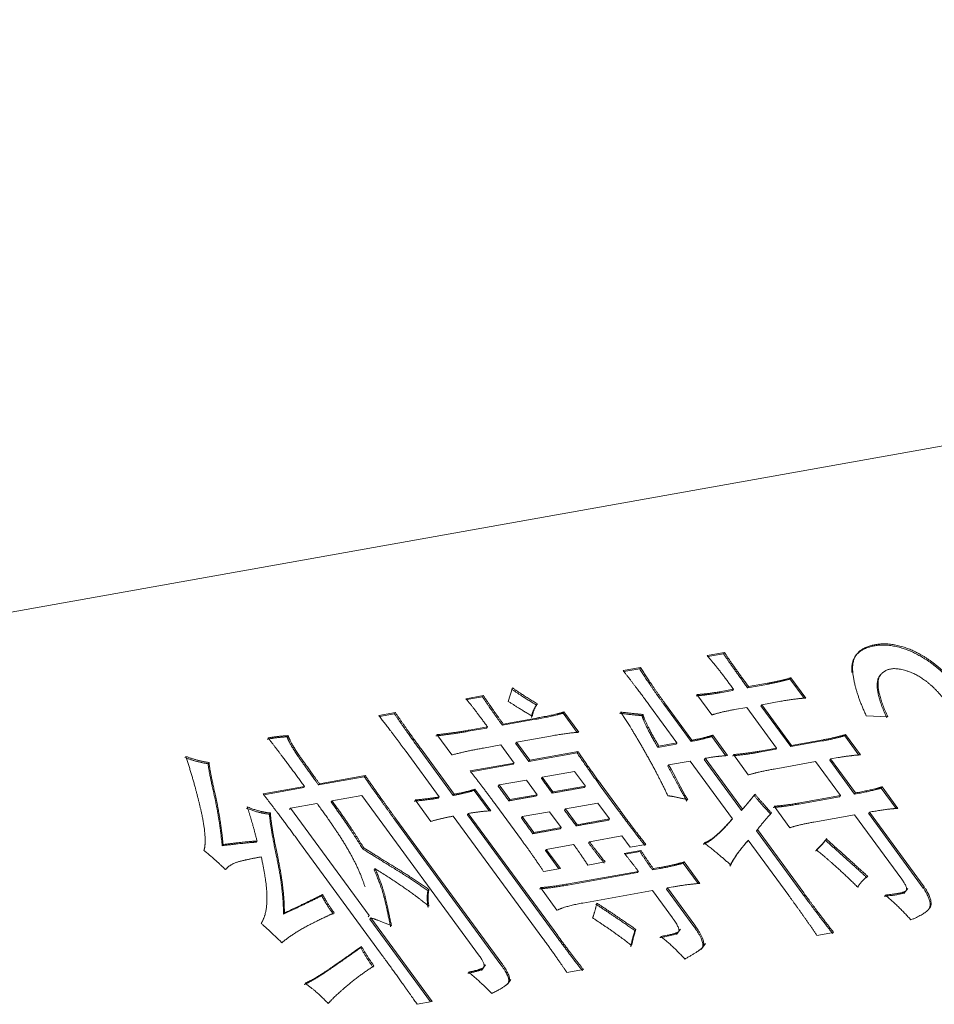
# Model space of a CAD drawing. Header units: millimetres. Extents: x 7284 to 21933, y -3393 to -31.
# Tile 21 of 60: x 10134 to 10159, y -557 to -530. Entities that reach past the tile are written whole.
import ezdxf

# ---------------------------------------------------------------- set-up
doc = ezdxf.new("R2010")
doc.units = ezdxf.units.MM
doc.layers.add('60', color=7, linetype='Continuous', true_color=0xffffff)

msp = doc.modelspace()

# ---------------------------------------------------------------- linework, layer by layer
at = {"layer": '60', "color": 7, "linetype": 'Continuous', "lineweight": 18}
for p, q in [((10124.988, -547.851), (10228.178, -529.418)), ((10152.922, -547.453), (10153.4, -547.368)), ((10153.376, -547.401), (10152.943, -547.478)), ((10150.624, -547.864), (10151.102, -547.778)), ((10151.077, -547.811), (10150.643, -547.889)), ((10154.557, -548.24), (10154.034, -548.334)), ((10154.058, -548.301), (10154.581, -548.208)), ((10155.581, -548.621), (10155.194, -548.092)), ((10155.218, -548.059), (10155.627, -548.616)), ((10147.479, -548.706), (10147.594, -548.335)), ((10153.056, -549.076), (10152.647, -548.518)), ((10153.624, -548.407), (10153.283, -548.468)), ((10153.307, -548.435), (10153.648, -548.374)), ((10146.319, -548.632), (10146.797, -548.547)), ((10146.773, -548.58), (10146.339, -548.657)), ((10152.484, -549.802), (10151.735, -548.779)), ((10151.76, -548.747), (10152.508, -549.769)), ((10154.944, -548.703), (10154.421, -548.797)), ((10154.421, -548.797), (10155.238, -549.912)), ((10143.93, -549.094), (10144.385, -549.013)), ((10144.361, -549.046), (10143.95, -549.119)), ((10149.366, -549.556), (10148.978, -549.027)), ((10149.003, -548.994), (10149.411, -549.551)), ((10152.099, -549.842), (10151.35, -548.82)), ((10154.011, -548.87), (10153.67, -548.931)), ((10154.828, -549.985), (10154.011, -548.87)), ((10155.213, -549.945), (10154.397, -548.83)), ((10148.228, -549.196), (10147.317, -549.359)), ((10147.342, -549.326), (10148.252, -549.163)), ((10157.87, -549.126), (10157.285, -549.102)), ((10146.885, -549.436), (10146.384, -549.525)), ((10146.409, -549.492), (10146.909, -549.403)), ((10156.717, -549.613), (10157.125, -550.17)), ((10145.93, -550.173), (10145.522, -549.616)), ((10148.043, -550.35), (10147.68, -549.854)), ((10148.638, -549.655), (10147.705, -549.821)), ((10147.705, -549.821), (10148.068, -550.317)), ((10152.075, -549.875), (10151.574, -549.964)), ((10151.598, -549.931), (10152.099, -549.842)), ((10153.44, -550.194), (10153.053, -549.665)), ((10153.077, -549.632), (10153.486, -550.19)), ((10156.078, -549.79), (10155.213, -549.945)), ((10155.238, -549.912), (10156.102, -549.757)), ((10157.08, -550.174), (10156.692, -549.645)), ((10145.587, -551.321), (10144.679, -550.081)), ((10145.972, -551.28), (10145.064, -550.041)), ((10145.089, -550.008), (10145.996, -551.247)), ((10147.272, -549.898), (10146.795, -549.984)), ((10147.635, -550.394), (10147.272, -549.898)), ((10149.363, -550.114), (10148.043, -550.35)), ((10148.068, -550.317), (10149.388, -550.081)), ((10154.804, -550.018), (10154.349, -550.099)), ((10154.373, -550.066), (10154.828, -549.985)), ((10146.43, -550.61), (10147.635, -550.394)), ((10152.462, -550.338), (10151.87, -550.443)), ((10153.619, -551.917), (10152.462, -550.338)), ((10153.868, -551.691), (10152.847, -550.297)), ((10152.872, -550.264), (10153.893, -551.658)), ((10154.053, -550.719), (10153.645, -550.161)), ((10155.897, -550.355), (10154.759, -550.558)), ((10156.577, -551.284), (10155.897, -550.355)), ((10156.962, -551.244), (10156.282, -550.314)), ((10156.511, -550.245), (10156.306, -550.281)), ((10156.306, -550.281), (10156.987, -551.211)), ((10147.611, -550.427), (10146.449, -550.635)), ((10149.296, -550.623), (10148.408, -550.781)), ((10149.591, -551.026), (10149.296, -550.623)), ((10143.535, -550.77), (10142.283, -550.993)), ((10142.308, -550.96), (10143.559, -550.737)), ((10147.976, -550.859), (10147.225, -550.993)), ((10148.271, -551.261), (10147.976, -550.859)), ((10148.408, -550.781), (10148.703, -551.184)), ((10140.76, -551.237), (10141.898, -551.034)), ((10141.874, -551.067), (10140.78, -551.262)), ((10146.951, -551.704), (10146.541, -551.144)), ((10146.565, -551.111), (10146.996, -551.699)), ((10147.225, -550.993), (10147.52, -551.396)), ((10148.703, -551.184), (10149.591, -551.026)), ((10150.498, -551.698), (10149.998, -551.016)), ((10150.023, -550.983), (10150.522, -551.665)), ((10158.101, -551.639), (10157.691, -551.079)), ((10157.715, -551.046), (10158.146, -551.634)), ((10142.238, -551.498), (10141.51, -551.628)), ((10143.467, -551.279), (10142.648, -551.425)), ((10146.689, -555.677), (10143.467, -551.279)), ((10145.358, -551.992), (10144.927, -551.403)), ((10147.52, -551.396), (10148.271, -551.261)), ((10149.931, -551.49), (10149.043, -551.649)), ((10150.249, -551.924), (10149.931, -551.49)), ((10156.553, -551.317), (10155.438, -551.516)), ((10155.462, -551.483), (10156.577, -551.284)), ((10141.51, -551.628), (10143.666, -554.571)), ((10147.836, -552.495), (10147.133, -551.535)), ((10148.611, -551.726), (10147.86, -551.86)), ((10148.929, -552.16), (10148.611, -551.726)), ((10149.043, -551.649), (10149.361, -552.083)), ((10155.188, -552.163), (10154.757, -551.574)), ((10157.373, -551.737), (10158.87, -553.782)), ((10147.278, -555.916), (10144.374, -551.951)), ((10144.399, -551.918), (10147.303, -555.883)), ((10148.423, -555.193), (10145.972, -551.847)), ((10148.808, -555.152), (10146.357, -551.807)), ((10146.382, -551.774), (10148.832, -555.119)), ((10147.86, -551.86), (10148.178, -552.294)), ((10149.361, -552.083), (10150.249, -551.924)), ((10156.963, -551.81), (10155.848, -552.01)), ((10158.256, -553.576), (10156.963, -551.81)), ((10158.846, -553.815), (10157.348, -551.77)), ((10148.178, -552.294), (10148.929, -552.16)), ((10155.547, -553.984), (10154.277, -552.249)), ((10154.301, -552.216), (10155.572, -553.951)), ((10143.982, -555.6), (10141.759, -552.565)), ((10150.589, -552.389), (10149.701, -552.547)), ((10150.816, -552.698), (10150.589, -552.389)), ((10155.162, -554.024), (10154.05, -552.506)), ((10156.164, -552.507), (10156.201, -552.458)), ((10148.861, -553.293), (10148.494, -552.791)), ((10149.269, -552.624), (10148.518, -552.759)), ((10148.518, -552.759), (10148.904, -553.285)), ((10150.656, -552.867), (10151.111, -552.786)), ((10151.087, -552.819), (10150.677, -552.892)), ((10151.248, -552.621), (10150.816, -552.698)), ((10150.133, -553.101), (10149.655, -553.186)), ((10152.294, -553.1), (10152.725, -553.689)), ((10148.904, -553.285), (10148.449, -553.366)), ((10149.131, -553.7), (10151.042, -553.359)), ((10151.586, -553.29), (10151.427, -553.318)), ((10151.452, -553.285), (10151.611, -553.257)), ((10152.68, -553.693), (10152.269, -553.133)), ((10151.018, -553.391), (10149.106, -553.733)), ((10148.811, -554.423), (10148.357, -553.803)), ((10151.428, -553.885), (10149.516, -554.227)), ((10151.972, -554.629), (10151.428, -553.885)), ((10152.562, -554.867), (10151.813, -553.845)), ((10151.997, -553.784), (10151.837, -553.812)), ((10151.837, -553.812), (10152.586, -554.834)), ((10158.315, -553.968), (10158.422, -553.824)), ((10145.347, -556.933), (10143.687, -554.666)), ((10143.711, -554.633), (10145.39, -556.925)), ((10152.086, -555.088), (10152.194, -554.942)), ((10156.388, -555.031), (10155.933, -555.112)), ((10152.778, -555.474), (10152.883, -555.332)), ((10146.741, -556.069), (10146.851, -555.921)), ((10149.536, -556.045), (10149.081, -556.126)), ((10147.467, -556.435), (10147.551, -556.321)), ((10145.39, -556.925), (10144.981, -556.999))]:
    msp.add_line(p, q, dxfattribs=at)
for points, degree in [([(10158.294, -547.257), (10157.738, -547.077), (10157.292, -547.243)], 2), ([(10157.317, -547.21), (10157.762, -547.044), (10158.319, -547.224)], 2), ([(10153.648, -548.374), (10153.195, -547.755), (10152.922, -547.453)], 2), ([(10153.4, -547.368), (10153.376, -547.401)], 1), ([(10154.034, -548.334), (10153.58, -547.714), (10153.376, -547.401)], 2), ([(10153.4, -547.368), (10153.604, -547.681), (10154.058, -548.301)], 2), ([(10157.292, -547.243), (10156.846, -547.408), (10156.887, -547.915)], 2), ([(10156.912, -547.882), (10156.871, -547.375), (10157.317, -547.21)], 2), ([(10159.379, -547.92), (10158.851, -547.436), (10158.294, -547.257)], 2), ([(10158.319, -547.224), (10158.875, -547.403), (10159.403, -547.888)], 2), ([(10151.102, -547.778), (10151.077, -547.811)], 1), ([(10151.735, -548.779), (10151.372, -548.284), (10151.077, -547.811)], 2), ([(10151.102, -547.778), (10151.397, -548.251), (10151.76, -548.747)], 2), ([(10157.285, -549.102), (10156.953, -548.39), (10156.912, -547.882)], 2), ([(10157.846, -549.159), (10157.43, -548.247), (10157.667, -547.99)], 2), ([(10157.691, -547.958), (10157.454, -548.214), (10157.87, -549.126)], 2), ([(10158.443, -547.888), (10157.928, -547.701), (10157.691, -547.958)], 2), ([(10159.388, -548.619), (10158.958, -548.074), (10158.443, -547.888)], 2), ([(10154.581, -548.208), (10154.923, -548.147), (10155.218, -548.059)], 2), ([(10155.218, -548.059), (10155.194, -548.092)], 1), ([(10153.648, -548.374), (10153.624, -548.407)], 1), ([(10154.058, -548.301), (10154.034, -548.334)], 1), ([(10147.317, -549.359), (10146.977, -548.894), (10146.773, -548.58)], 2), ([(10146.797, -548.547), (10147.001, -548.861), (10147.342, -549.326)], 2), ([(10148.275, -548.774), (10148.161, -548.934), (10148.138, -549.113)], 2), ([(10155.627, -548.616), (10155.377, -548.626), (10154.944, -548.703)], 2), ([(10145.064, -550.041), (10144.724, -549.577), (10144.361, -549.046)], 2), ([(10144.385, -549.013), (10144.748, -549.544), (10145.089, -550.008)], 2), ([(10148.114, -549.146), (10148.137, -548.967), (10148.251, -548.806)], 2), ([(10148.978, -549.027), (10148.751, -549.102), (10148.228, -549.196)], 2), ([(10148.252, -549.163), (10148.775, -549.07), (10149.003, -548.994)], 2), ([(10149.003, -548.994), (10148.978, -549.027)], 1), ([(10151.257, -550.15), (10150.871, -549.466), (10150.554, -548.997)], 2), ([(10151.168, -549.063), (10151.213, -549.265), (10151.598, -549.931)], 2), ([(10153.67, -548.931), (10153.306, -548.996), (10153.056, -549.076)], 2), ([(10144.679, -550.081), (10144.271, -549.524), (10143.93, -549.094)], 2), ([(10147.342, -549.326), (10147.317, -549.359)], 1), ([(10151.574, -549.964), (10151.188, -549.298), (10151.143, -549.095)], 2), ([(10146.909, -549.403), (10146.885, -549.436)], 1), ([(10149.411, -549.551), (10149.138, -549.565), (10148.638, -549.655)], 2), ([(10156.102, -549.757), (10156.444, -549.696), (10156.717, -549.613)], 2), ([(10156.717, -549.613), (10156.692, -549.645)], 1), ([(10141.421, -549.676), (10141.126, -549.694), (10140.875, -549.739)], 2), ([(10140.9, -549.706), (10141.15, -549.661), (10141.446, -549.643)], 2), ([(10141.898, -551.034), (10141.331, -550.259), (10140.9, -549.706)], 2), ([(10141.446, -549.643), (10141.421, -549.676)], 1), ([(10141.727, -550.217), (10141.489, -549.874), (10141.421, -549.676)], 2), ([(10141.446, -549.643), (10141.514, -549.841), (10141.752, -550.184)], 2), ([(10147.705, -549.821), (10147.68, -549.854)], 1), ([(10153.053, -549.665), (10152.803, -549.745), (10152.484, -549.802)], 2), ([(10152.508, -549.769), (10152.484, -549.802)], 1), ([(10152.508, -549.769), (10152.827, -549.712), (10153.077, -549.632)], 2), ([(10153.077, -549.632), (10153.053, -549.665)], 1), ([(10156.692, -549.645), (10156.419, -549.729), (10156.078, -549.79)], 2), ([(10146.795, -549.984), (10146.34, -550.065), (10145.93, -550.173)], 2), ([(10149.388, -550.081), (10149.363, -550.114)], 1), ([(10149.998, -551.016), (10149.681, -550.583), (10149.363, -550.114)], 2), ([(10149.388, -550.081), (10149.705, -550.55), (10150.023, -550.983)], 2), ([(10151.846, -551.288), (10151.642, -550.834), (10151.257, -550.15)], 2), ([(10154.349, -550.099), (10153.962, -550.168), (10153.621, -550.194)], 2), ([(10153.645, -550.161), (10153.986, -550.135), (10154.373, -550.066)], 2), ([(10155.238, -549.912), (10155.213, -549.945)], 1), ([(10139.076, -551.765), (10138.918, -551.04), (10138.647, -550.213)], 2), ([(10139.417, -551.243), (10139.259, -550.553), (10139.259, -550.413)], 2), ([(10139.283, -550.38), (10139.283, -550.52), (10139.441, -551.21)], 2), ([(10142.283, -550.993), (10141.966, -550.56), (10141.727, -550.217)], 2), ([(10141.752, -550.184), (10141.99, -550.527), (10142.308, -550.96)], 2), ([(10148.068, -550.317), (10148.043, -550.35)], 1), ([(10152.872, -550.264), (10152.847, -550.297)], 1), ([(10153.486, -550.19), (10153.213, -550.203), (10152.872, -550.264)], 2), ([(10156.306, -550.281), (10156.282, -550.314)], 1), ([(10157.125, -550.17), (10156.83, -550.188), (10156.511, -550.245)], 2), ([(10151.87, -550.443), (10151.846, -550.476)], 1), ([(10152.367, -551.434), (10152.141, -551.019), (10151.846, -550.476)], 2), ([(10151.87, -550.443), (10152.044, -550.763), (10152.217, -551.082), (10152.392, -551.401)], 3), ([(10154.759, -550.558), (10154.349, -550.631), (10154.053, -550.719)], 2), ([(10142.308, -550.96), (10142.283, -550.993)], 1), ([(10144.374, -551.951), (10143.966, -551.393), (10143.535, -550.77)], 2), ([(10143.559, -550.737), (10143.99, -551.361), (10144.399, -551.918)], 2), ([(10148.408, -550.781), (10148.384, -550.814)], 1), ([(10148.679, -551.217), (10148.384, -550.814)], 1), ([(10146.541, -551.144), (10146.268, -551.227), (10145.972, -551.28)], 2), ([(10145.996, -551.247), (10146.292, -551.195), (10146.565, -551.111)], 2), ([(10146.565, -551.111), (10146.541, -551.144)], 1), ([(10147.225, -550.993), (10147.201, -551.026)], 1), ([(10147.496, -551.428), (10147.201, -551.026)], 1), ([(10149.566, -551.059), (10148.679, -551.217)], 1), ([(10149.591, -551.026), (10149.566, -551.059)], 1), ([(10156.987, -551.211), (10156.962, -551.244)], 1), ([(10157.715, -551.046), (10157.691, -551.079)], 1), ([(10139.642, -552.656), (10139.575, -551.933), (10139.417, -551.243)], 2), ([(10142.648, -551.425), (10142.624, -551.458)], 1), ([(10143.486, -552.74), (10143.145, -552.17), (10142.624, -551.458)], 2), ([(10142.648, -551.425), (10143.17, -552.138), (10143.51, -552.707)], 2), ([(10144.927, -551.403), (10145.291, -551.373), (10145.587, -551.321)], 2), ([(10145.587, -551.321), (10145.562, -551.353)], 1), ([(10145.996, -551.247), (10145.972, -551.28)], 1), ([(10148.246, -551.294), (10147.496, -551.428)], 1), ([(10152.392, -551.401), (10152.073, -551.318), (10151.846, -551.288)], 2), ([(10154.234, -551.247), (10154.21, -551.28)], 1), ([(10154.664, -551.794), (10154.414, -551.524), (10154.21, -551.28)], 2), ([(10154.234, -551.247), (10154.439, -551.491), (10154.688, -551.761)], 2), ([(10139.143, -552.787), (10139.234, -552.49), (10139.076, -551.765)], 2), ([(10140.94, -551.794), (10140.667, -551.773), (10140.303, -551.627)], 2), ([(10140.964, -551.761), (10140.94, -551.794)], 1), ([(10140.964, -551.761), (10140.964, -552.006), (10141.155, -552.918)], 2), ([(10146.996, -551.699), (10146.655, -551.725), (10146.382, -551.774)], 2), ([(10149.337, -552.115), (10149.019, -551.682)], 1), ([(10151.224, -552.654), (10150.929, -552.286), (10150.498, -551.698)], 2), ([(10150.522, -551.665), (10150.953, -552.254), (10151.248, -552.621)], 2), ([(10154.688, -551.761), (10154.529, -551.93), (10154.301, -552.216)], 2), ([(10155.438, -551.516), (10155.006, -551.593), (10154.733, -551.607)], 2), ([(10158.146, -551.634), (10157.85, -551.652), (10157.373, -551.737)], 2), ([(10141.131, -552.951), (10140.939, -552.039), (10140.94, -551.794)], 2), ([(10145.972, -551.847), (10145.654, -551.904), (10145.358, -551.992)], 2), ([(10146.382, -551.774), (10146.357, -551.807)], 1), ([(10147.86, -551.86), (10147.836, -551.893)], 1), ([(10148.153, -552.327), (10147.836, -551.893)], 1), ([(10150.224, -551.957), (10149.337, -552.115)], 1), ([(10150.249, -551.924), (10150.224, -551.957)], 1), ([(10153.595, -551.95), (10153.093, -552.53), (10152.82, -552.614)], 2), ([(10152.845, -552.581), (10153.118, -552.497), (10153.619, -551.917)], 2), ([(10153.619, -551.917), (10153.595, -551.95)], 1), ([(10155.848, -552.01), (10155.461, -552.079), (10155.188, -552.163)], 2), ([(10143.248, -553.052), (10143.055, -552.684), (10142.806, -552.308)], 2), ([(10148.904, -552.193), (10148.153, -552.327)], 1), ([(10148.178, -552.294), (10148.153, -552.327)], 1), ([(10148.929, -552.16), (10148.904, -552.193)], 1), ([(10149.361, -552.083), (10149.337, -552.115)], 1), ([(10154.301, -552.216), (10154.277, -552.249)], 1), ([(10140.574, -552.56), (10140.279, -552.578), (10139.642, -552.656)], 2), ([(10139.666, -552.623), (10140.303, -552.545), (10140.599, -552.527)], 2), ([(10140.599, -552.527), (10140.574, -552.56)], 1), ([(10149.701, -552.547), (10149.677, -552.58)], 1), ([(10149.701, -552.547), (10149.906, -552.826), (10150.133, -553.101)], 2), ([(10153.547, -553.22), (10153.661, -552.954), (10154.026, -552.539)], 2), ([(10154.05, -552.506), (10153.685, -552.921), (10153.571, -553.187)], 2), ([(10157.299, -553.53), (10156.754, -553.032), (10156.164, -552.507)], 2), ([(10156.188, -552.474), (10156.779, -552.999), (10157.324, -553.497)], 2), ([(10139.733, -553.312), (10139.461, -553.045), (10139.143, -552.787)], 2), ([(10139.666, -552.623), (10139.642, -552.656)], 1), ([(10148.518, -552.759), (10148.494, -552.791)], 1), ([(10150.108, -553.134), (10149.881, -552.859), (10149.677, -552.58)], 2), ([(10151.111, -552.786), (10151.087, -552.819)], 1), ([(10151.427, -553.318), (10151.246, -553.071), (10151.087, -552.819)], 2), ([(10151.111, -552.786), (10151.27, -553.038), (10151.452, -553.285)], 2), ([(10153.571, -553.187), (10153.253, -552.893), (10152.845, -552.581)], 2), ([(10157.05, -553.792), (10156.415, -553.17), (10155.915, -552.768)], 2), ([(10140.132, -553.083), (10139.87, -553.147), (10139.733, -553.312)], 2), ([(10140.712, -552.962), (10140.393, -553.019), (10140.132, -553.083)], 2), ([(10141.321, -554.528), (10141.323, -553.862), (10141.131, -552.951)], 2), ([(10141.155, -552.918), (10141.347, -553.829), (10141.346, -554.495)], 2), ([(10143.554, -553.786), (10143.44, -553.42), (10143.248, -553.052)], 2), ([(10152.294, -553.1), (10152.269, -553.133)], 1), ([(10144.086, -554.104), (10144.007, -553.768), (10143.803, -553.314)], 2), ([(10145.304, -554.314), (10144.782, -553.881), (10143.827, -553.281)], 2), ([(10143.827, -553.281), (10144.031, -553.735), (10144.11, -554.071)], 2), ([(10145.28, -553.891), (10144.849, -553.583), (10144.36, -553.285)], 2), ([(10144.385, -553.252), (10144.873, -553.55), (10145.305, -553.858)], 2), ([(10151.042, -553.359), (10151.018, -553.391)], 1), ([(10157.324, -553.497), (10157.164, -553.596), (10157.05, -553.792)], 2), ([(10158.347, -553.91), (10158.46, -553.855), (10158.256, -553.576)], 2), ([(10145.28, -554.346), (10145.235, -554.074), (10145.28, -553.891)], 2), ([(10145.305, -553.858), (10145.28, -553.891)], 1), ([(10145.305, -553.858), (10145.259, -554.041), (10145.304, -554.314)], 2), ([(10148.357, -553.803), (10148.653, -553.785), (10149.131, -553.7)], 2), ([(10152.725, -553.689), (10152.383, -553.714), (10151.997, -553.784)], 2), ([(10158.87, -553.782), (10158.846, -553.815)], 1), ([(10159.015, -554.362), (10159.095, -554.19), (10158.846, -553.815)], 2), ([(10158.87, -553.782), (10159.12, -554.158), (10159.04, -554.329)], 2), ([(10140.708, -554.784), (10140.868, -554.545), (10140.869, -554.107)], 2), ([(10141.346, -554.495), (10141.733, -554.321), (10142.393, -553.993)], 2), ([(10142.393, -553.993), (10142.369, -554.026)], 1), ([(10142.686, -554.529), (10142.482, -554.251), (10142.369, -554.026)], 2), ([(10142.393, -553.993), (10142.506, -554.218), (10142.711, -554.497)], 2), ([(10156.364, -555.064), (10155.91, -554.479), (10155.547, -553.984)], 2), ([(10155.572, -553.951), (10155.935, -554.446), (10156.388, -555.031)], 2), ([(10158.322, -553.943), (10158.208, -553.999), (10157.776, -554.041)], 2), ([(10158.504, -554.688), (10158.187, -554.324), (10157.801, -554.008)], 2), ([(10149.516, -554.227), (10149.039, -554.312), (10148.811, -554.423)], 2), ([(10149.789, -554.633), (10149.857, -554.446), (10149.903, -554.228)], 2), ([(10150.946, -554.981), (10150.469, -554.645), (10149.879, -554.26)], 2), ([(10149.903, -554.228), (10150.494, -554.612), (10150.971, -554.948)], 2), ([(10159.04, -554.329), (10158.96, -554.501), (10158.504, -554.688)], 2), ([(10142.711, -554.497), (10142.437, -554.615), (10142.016, -554.831)], 2), ([(10143.666, -554.571), (10143.641, -554.604)], 1), ([(10143.711, -554.633), (10143.687, -554.666)], 1), ([(10144.279, -554.847), (10143.939, -554.698), (10143.711, -554.633)], 2), ([(10150.856, -555.388), (10150.379, -555.018), (10149.789, -554.633)], 2), ([(10152.131, -555.021), (10152.222, -554.969), (10151.972, -554.629)], 2), ([(10141.276, -555.313), (10140.981, -555.016), (10140.708, -554.784)], 2), ([(10142.016, -554.831), (10141.595, -555.046), (10141.276, -555.313)], 2), ([(10150.832, -555.421), (10150.878, -555.203), (10150.946, -554.981)], 2), ([(10150.971, -554.948), (10150.902, -555.17), (10150.856, -555.388)], 2), ([(10150.971, -554.948), (10150.946, -554.981)], 1), ([(10152.754, -555.498), (10152.925, -555.363), (10152.562, -554.867)], 2), ([(10152.586, -554.834), (10152.949, -555.33), (10152.778, -555.465)], 2), ([(10149.511, -556.078), (10149.239, -555.741), (10148.808, -555.152)], 2), ([(10148.832, -555.119), (10149.263, -555.708), (10149.536, -556.045)], 2), ([(10152.106, -555.054), (10152.015, -555.105), (10151.628, -555.174)], 2), ([(10152.311, -555.759), (10152.016, -555.426), (10151.653, -555.141)], 2), ([(10143.46, -555.414), (10143.435, -555.447)], 1), ([(10143.775, -555.981), (10143.594, -555.733), (10143.435, -555.447)], 2), ([(10143.46, -555.414), (10143.618, -555.701), (10143.8, -555.948)], 2), ([(10152.778, -555.465), (10152.607, -555.601), (10152.311, -555.759)], 2), ([(10146.768, -556.014), (10146.893, -555.956), (10146.689, -555.677)], 2), ([(10143.8, -555.948), (10143.413, -556.193), (10143.048, -556.503)], 2), ([(10146.744, -556.047), (10146.618, -556.104), (10146.368, -556.149)], 2), ([(10147.459, -556.444), (10147.573, -556.319), (10147.278, -555.916)], 2), ([(10147.303, -555.883), (10147.598, -556.286), (10147.484, -556.411)], 2), ([(10142.456, -556.129), (10142.137, -556.344), (10141.887, -556.459)], 2), ([(10141.911, -556.426), (10142.161, -556.311), (10142.48, -556.097)], 2), ([(10147.028, -556.703), (10146.733, -556.405), (10146.393, -556.116)], 2), ([(10142.547, -556.978), (10142.206, -556.618), (10141.911, -556.426)], 2), ([(10143.048, -556.503), (10142.684, -556.813), (10142.547, -556.978)], 2), ([(10147.484, -556.411), (10147.37, -556.537), (10147.028, -556.703)], 2)]:
    msp.add_open_spline(points, degree=degree, dxfattribs=at)
at = {"layer": '60', "color": 7, "linetype": 'Continuous', "lineweight": 18, "extrusion": (-3.4417e-12, -2.6433e-12, -1)}
msp.add_open_spline([(10151.35, -548.82), (10151.01, -548.355), (10150.624, -547.864)], degree=2, dxfattribs=at)
at = {"layer": '60', "color": 7, "linetype": 'Continuous', "lineweight": 18, "extrusion": (-5.628e-13, 2.2181e-12, -1)}
msp.add_open_spline([(10155.194, -548.092), (10154.898, -548.179), (10154.557, -548.24)], degree=2, dxfattribs=at)
at = {"layer": '60', "color": 7, "linetype": 'Continuous', "lineweight": 18, "extrusion": (-2.6073e-12, -4.0507e-12, -1)}
msp.add_open_spline([(10148.251, -548.806), (10147.842, -548.564), (10147.569, -548.368)], degree=2, dxfattribs=at)
at = {"layer": '60', "color": 7, "linetype": 'Continuous', "lineweight": 18, "extrusion": (-2.9966e-12, -4.5907e-12, -1)}
msp.add_open_spline([(10147.594, -548.335), (10147.866, -548.531), (10148.275, -548.774)], degree=2, dxfattribs=at)
at = {"layer": '60', "color": 7, "linetype": 'Continuous', "lineweight": 18, "extrusion": (3.475e-13, -2.7679e-12, -1)}
msp.add_open_spline([(10153.283, -548.468), (10152.896, -548.537), (10152.623, -548.551)], degree=2, dxfattribs=at)
at = {"layer": '60', "color": 7, "linetype": 'Continuous', "lineweight": 18, "extrusion": (3.187e-13, -2.1953e-12, -1)}
msp.add_open_spline([(10152.647, -548.518), (10152.92, -548.504), (10153.307, -548.435)], degree=2, dxfattribs=at)
at = {"layer": '60', "color": 7, "linetype": 'Continuous', "lineweight": 18, "extrusion": (-1.1046e-12, -8.091e-13, -1)}
msp.add_open_spline([(10146.909, -549.403), (10146.524, -548.876), (10146.319, -548.632)], degree=2, dxfattribs=at)
at = {"layer": '60', "color": 7, "linetype": 'Continuous', "lineweight": 18, "extrusion": (0.803127, -0.595807, 0)}
for points in [[(10146.797, -548.547), (10146.773, -548.58)], [(10148.275, -548.774), (10148.251, -548.806)], [(10154.421, -548.797), (10154.397, -548.83)], [(10144.385, -549.013), (10144.361, -549.046)], [(10151.168, -549.063), (10151.143, -549.095)], [(10152.099, -549.842), (10152.075, -549.875)], [(10151.598, -549.931), (10151.574, -549.964)], [(10154.828, -549.985), (10154.804, -550.018)], [(10139.283, -550.38), (10139.259, -550.413)], [(10147.635, -550.394), (10147.611, -550.427)], [(10143.559, -550.737), (10143.535, -550.77)], [(10141.898, -551.034), (10141.874, -551.067)], [(10148.703, -551.184), (10148.679, -551.217)], [(10147.52, -551.396), (10147.496, -551.428)], [(10148.271, -551.261), (10148.246, -551.294)], [(10156.577, -551.284), (10156.553, -551.317)], [(10141.51, -551.628), (10141.486, -551.661)], [(10149.043, -551.649), (10149.019, -551.682)], [(10153.893, -551.658), (10153.868, -551.691)], [(10157.373, -551.737), (10157.348, -551.77)], [(10143.51, -552.707), (10143.486, -552.74)], [(10143.827, -553.281), (10143.803, -553.314)], [(10151.452, -553.285), (10151.427, -553.318)], [(10151.837, -553.812), (10151.813, -553.845)], [(10141.346, -554.495), (10141.321, -554.528)]]:
    msp.add_open_spline(points, degree=1, dxfattribs=at)
at = {"layer": '60', "color": 7, "linetype": 'Continuous', "lineweight": 18, "extrusion": (-1.7156e-12, -2.6329e-12, -1)}
msp.add_open_spline([(10148.138, -549.113), (10147.775, -548.898), (10147.479, -548.706)], degree=2, dxfattribs=at)
at = {"layer": '60', "color": 7, "linetype": 'Continuous', "lineweight": 18, "extrusion": (9.047e-13, 8.9205e-12, -1)}
msp.add_open_spline([(10151.143, -549.095), (10150.87, -549.074), (10150.529, -549.03)], degree=2, dxfattribs=at)
at = {"layer": '60', "color": 7, "linetype": 'Continuous', "lineweight": 18, "extrusion": (5.157e-13, 5.2713e-12, -1)}
msp.add_open_spline([(10150.554, -548.997), (10150.895, -549.041), (10151.168, -549.063)], degree=2, dxfattribs=at)
at = {"layer": '60', "color": 7, "linetype": 'Continuous', "lineweight": 18, "extrusion": (2.954e-13, -2.3527e-12, -1)}
msp.add_open_spline([(10146.384, -549.525), (10145.929, -549.606), (10145.497, -549.649)], degree=2, dxfattribs=at)
at = {"layer": '60', "color": 7, "linetype": 'Continuous', "lineweight": 18, "extrusion": (2.202e-13, -1.5821e-12, -1)}
msp.add_open_spline([(10145.522, -549.616), (10145.954, -549.574), (10146.409, -549.492)], degree=2, dxfattribs=at)
at = {"layer": '60', "color": 7, "linetype": 'Continuous', "lineweight": 18, "extrusion": (-3.181e-13, -1.2161e-12, -1)}
msp.add_open_spline([(10139.259, -550.413), (10138.941, -550.364), (10138.622, -550.246)], degree=2, dxfattribs=at)
at = {"layer": '60', "color": 7, "linetype": 'Continuous', "lineweight": 18, "extrusion": (3.181e-13, 1.2161e-12, -1)}
msp.add_open_spline([(10138.647, -550.213), (10138.965, -550.332), (10139.283, -550.38)], degree=2, dxfattribs=at)
at = {"layer": '60', "color": 7, "linetype": 'Continuous', "lineweight": 18, "extrusion": (1.2637e-12, 1.0222e-12, -1)}
msp.add_open_spline([(10147.133, -551.535), (10146.702, -550.946), (10146.43, -550.61)], degree=2, dxfattribs=at)
at = {"layer": '60', "color": 7, "linetype": 'Continuous', "lineweight": 18, "extrusion": (-1.0282e-12, -1.736e-13, -1)}
msp.add_open_spline([(10139.441, -551.21), (10139.599, -551.9), (10139.666, -552.623)], degree=2, dxfattribs=at)
at = {"layer": '60', "color": 7, "linetype": 'Continuous', "lineweight": 18, "extrusion": (2.899e-13, -1.6227e-12, -1)}
msp.add_open_spline([(10157.691, -551.079), (10157.463, -551.154), (10156.962, -551.244)], degree=2, dxfattribs=at)
at = {"layer": '60', "color": 7, "linetype": 'Continuous', "lineweight": 18, "extrusion": (-4.348e-13, 2.4341e-12, -1)}
msp.add_open_spline([(10156.987, -551.211), (10157.487, -551.121), (10157.715, -551.046)], degree=2, dxfattribs=at)
at = {"layer": '60', "color": 7, "linetype": 'Continuous', "lineweight": 18, "extrusion": (2.2092e-12, 1.6182e-12, -1)}
msp.add_open_spline([(10141.759, -552.565), (10141.192, -551.79), (10140.76, -551.237)], degree=2, dxfattribs=at)
at = {"layer": '60', "color": 7, "linetype": 'Continuous', "lineweight": 18, "extrusion": (-3.4976e-12, -2.398e-12, -1)}
msp.add_open_spline([(10142.806, -552.308), (10142.556, -551.932), (10142.238, -551.498)], degree=2, dxfattribs=at)
at = {"layer": '60', "color": 7, "linetype": 'Continuous', "lineweight": 18, "extrusion": (4.544e-13, -3.6196e-12, -1)}
msp.add_open_spline([(10145.562, -551.353), (10145.266, -551.406), (10144.902, -551.436)], degree=2, dxfattribs=at)
at = {"layer": '60', "color": 7, "linetype": 'Continuous', "lineweight": 18, "extrusion": (2.9339e-12, -2.4387e-12, -1)}
msp.add_open_spline([(10154.21, -551.28), (10154.05, -551.484), (10153.868, -551.691)], degree=2, dxfattribs=at)
at = {"layer": '60', "color": 7, "linetype": 'Continuous', "lineweight": 18, "extrusion": (4.4152e-12, -3.7392e-12, -1)}
msp.add_open_spline([(10153.893, -551.658), (10154.075, -551.451), (10154.234, -551.247)], degree=2, dxfattribs=at)
at = {"layer": '60', "color": 7, "linetype": 'Continuous', "lineweight": 18, "extrusion": (-2.899e-13, 1.6227e-12, -1)}
msp.add_open_spline([(10154.757, -551.574), (10155.03, -551.56), (10155.462, -551.483)], degree=2, dxfattribs=at)
at = {"layer": '60', "color": 7, "linetype": 'Continuous', "lineweight": 18, "extrusion": (-2.1993e-12, -6.246e-13, -1)}
msp.add_open_spline([(10140.599, -552.527), (10140.441, -551.925), (10140.328, -551.594)], degree=2, dxfattribs=at)
at = {"layer": '60', "color": 7, "linetype": 'Continuous', "lineweight": 18, "extrusion": (4.073e-13, 1.2159e-12, -1)}
msp.add_open_spline([(10140.328, -551.594), (10140.691, -551.74), (10140.964, -551.761)], degree=2, dxfattribs=at)
at = {"layer": '60', "color": 7, "linetype": 'Continuous', "lineweight": 18, "extrusion": (2.9324e-12, 2.0939e-12, -1)}
msp.add_open_spline([(10148.449, -553.366), (10148.222, -553.022), (10147.836, -552.495)], degree=2, dxfattribs=at)
at = {"layer": '60', "color": 7, "linetype": 'Continuous', "lineweight": 18, "extrusion": (-8.066e-13, 7.502e-13, -1)}
msp.add_open_spline([(10156.164, -552.507), (10156.05, -552.668), (10155.891, -552.801)], degree=2, dxfattribs=at)
at = {"layer": '60', "color": 7, "linetype": 'Continuous', "lineweight": 18, "extrusion": (1.173e-12, -1.1876e-12, -1)}
msp.add_open_spline([(10155.915, -552.768), (10156.074, -552.635), (10156.188, -552.474)], degree=2, dxfattribs=at)
at = {"layer": '60', "color": 7, "linetype": 'Continuous', "lineweight": 18, "extrusion": (4.337e-12, 6.9172e-12, -1)}
msp.add_open_spline([(10144.36, -553.285), (10143.872, -552.987), (10143.486, -552.74)], degree=2, dxfattribs=at)
at = {"layer": '60', "color": 7, "linetype": 'Continuous', "lineweight": 18, "extrusion": (4.7633e-12, 7.7589e-12, -1)}
msp.add_open_spline([(10143.51, -552.707), (10143.896, -552.954), (10144.385, -553.252)], degree=2, dxfattribs=at)
at = {"layer": '60', "color": 7, "linetype": 'Continuous', "lineweight": 18, "extrusion": (1.399e-12, 9.1e-13, -1)}
msp.add_open_spline([(10149.655, -553.186), (10149.451, -552.872), (10149.269, -552.624)], degree=2, dxfattribs=at)
at = {"layer": '60', "color": 7, "linetype": 'Continuous', "lineweight": 18, "extrusion": (1.3317e-12, 2.571e-13, -1)}
msp.add_open_spline([(10140.869, -554.107), (10140.87, -553.669), (10140.712, -552.962)], degree=2, dxfattribs=at)
at = {"layer": '60', "color": 7, "linetype": 'Continuous', "lineweight": 18, "extrusion": (5.5048e-12, 4.1468e-12, -1)}
msp.add_open_spline([(10151.042, -553.359), (10150.86, -553.111), (10150.656, -552.867)], degree=2, dxfattribs=at)
at = {"layer": '60', "color": 7, "linetype": 'Continuous', "lineweight": 18, "extrusion": (-3.321e-13, 1.0821e-12, -1)}
msp.add_open_spline([(10151.611, -553.257), (10152.02, -553.184), (10152.294, -553.1)], degree=2, dxfattribs=at)
at = {"layer": '60', "color": 7, "linetype": 'Continuous', "lineweight": 18, "extrusion": (5.797e-13, -3.2455e-12, -1)}
for points in [[(10152.269, -553.133), (10151.996, -553.217), (10151.586, -553.29)], [(10149.106, -553.733), (10148.628, -553.818), (10148.333, -553.836)]]:
    msp.add_open_spline(points, degree=2, dxfattribs=at)
at = {"layer": '60', "color": 7, "linetype": 'Continuous', "lineweight": 18, "extrusion": (2.703e-13, -2.0958e-12, -1)}
msp.add_open_spline([(10157.801, -554.008), (10158.233, -553.966), (10158.347, -553.91)], degree=2, dxfattribs=at)
at = {"layer": '60', "color": 7, "linetype": 'Continuous', "lineweight": 18, "extrusion": (-1.6084e-12, 3.4096e-12, -1)}
msp.add_open_spline([(10142.369, -554.026), (10141.708, -554.354), (10141.321, -554.528)], degree=2, dxfattribs=at)
at = {"layer": '60', "color": 7, "linetype": 'Continuous', "lineweight": 18, "extrusion": (1.18143e-11, 2.5223e-12, -1)}
msp.add_open_spline([(10144.255, -554.88), (10144.165, -554.44), (10144.086, -554.104)], degree=2, dxfattribs=at)
at = {"layer": '60', "color": 7, "linetype": 'Continuous', "lineweight": 18, "extrusion": (1.39942e-11, 3.0346e-12, -1)}
msp.add_open_spline([(10144.11, -554.071), (10144.189, -554.408), (10144.279, -554.847)], degree=2, dxfattribs=at)
at = {"layer": '60', "color": 7, "linetype": 'Continuous', "lineweight": 18, "extrusion": (1.1781e-12, 8.089e-13, -1)}
msp.add_open_spline([(10155.933, -555.112), (10155.548, -554.55), (10155.162, -554.024)], degree=2, dxfattribs=at)
at = {"layer": '60', "color": 7, "linetype": 'Continuous', "lineweight": 18, "extrusion": (2.2237e-12, 1.537e-12, -1)}
msp.add_open_spline([(10149.081, -556.126), (10148.877, -555.812), (10148.423, -555.193)], degree=2, dxfattribs=at)
at = {"layer": '60', "color": 7, "linetype": 'Continuous', "lineweight": 18, "extrusion": (2.525e-13, -1.0024e-12, -1)}
msp.add_open_spline([(10151.653, -555.141), (10152.04, -555.072), (10152.131, -555.021)], degree=2, dxfattribs=at)
at = {"layer": '60', "color": 7, "linetype": 'Continuous', "lineweight": 18, "extrusion": (2.966e-12, -4.2746e-12, -1)}
msp.add_open_spline([(10143.435, -555.447), (10142.775, -555.915), (10142.456, -556.129)], degree=2, dxfattribs=at)
at = {"layer": '60', "color": 7, "linetype": 'Continuous', "lineweight": 18, "extrusion": (1.7578e-12, -2.4794e-12, -1)}
msp.add_open_spline([(10142.48, -556.097), (10142.799, -555.882), (10143.46, -555.414)], degree=2, dxfattribs=at)
at = {"layer": '60', "color": 7, "linetype": 'Continuous', "lineweight": 18, "extrusion": (1.1046e-12, 8.091e-13, -1)}
msp.add_open_spline([(10144.981, -556.999), (10144.595, -556.437), (10143.982, -555.6)], degree=2, dxfattribs=at)
at = {"layer": '60', "color": 7, "linetype": 'Continuous', "lineweight": 18, "extrusion": (3.31e-13, -1.2173e-12, -1)}
msp.add_open_spline([(10146.393, -556.116), (10146.643, -556.071), (10146.768, -556.014)], degree=2, dxfattribs=at)

doc.saveas('drawing.dxf')
